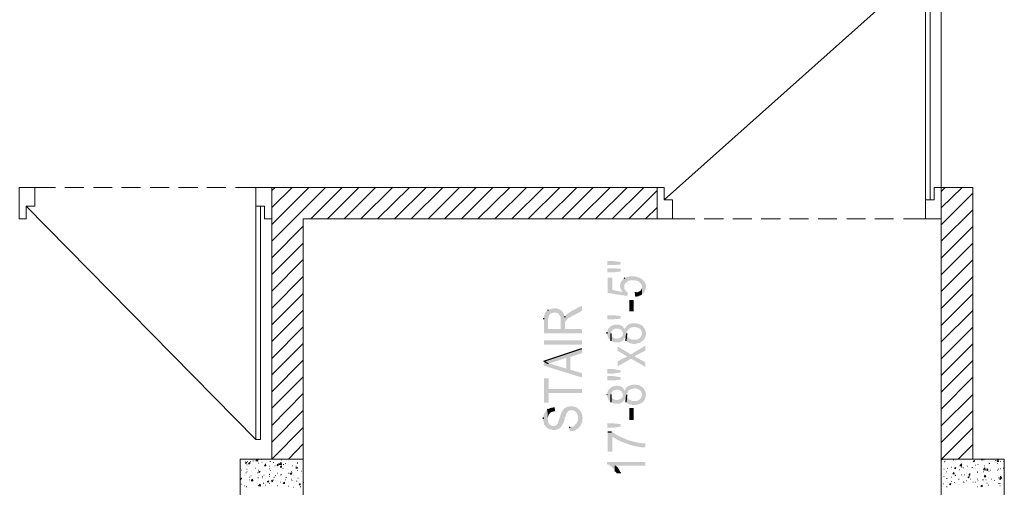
# Model space of a CAD drawing. Header units: millimetres. Extents: x 5 to 204, y 5 to 291.
# Tile 16 of 52: x 71 to 127, y 119 to 145. Entities that reach past the tile are written whole.
import ezdxf

# ---------------------------------------------------------------- set-up
doc = ezdxf.new("R2010")
doc.units = ezdxf.units.MM
doc.header["$MEASUREMENT"] = 0
doc.layers.get('0').update_dxf_attribs({"linetype": 'CONTINUOUS'})

msp = doc.modelspace()

# ---------------------------------------------------------------- hatches: boundary and pattern name
at = {"true_color": 0x000006}
for points in [[(104.077, 131.543), (104.077, 131.312), (104.424, 131.312), (104.838, 131.345), (104.838, 131.477), (104.424, 131.543)], [(104.077, 131.13), (104.077, 130.898), (104.424, 130.898), (104.838, 130.948), (104.838, 131.097), (104.424, 131.13)], [(104.093, 130.584), (104.093, 129.723), (105.218, 129.541), (105.235, 129.74), (105.218, 129.756), (105.152, 129.806), (105.119, 129.839), (105.102, 129.889), (105.069, 129.889), (105.053, 129.955), (105.036, 130.021), (105.036, 130.551), (104.987, 130.518), (104.97, 130.484), (104.953, 129.773), (104.358, 129.889), (104.358, 130.584)], [(104.805, 130.12), (104.805, 130.054), (104.821, 129.988), (104.838, 129.955), (104.854, 129.889), (104.904, 129.839), (104.953, 129.773), (104.97, 130.484), (104.887, 130.402), (104.854, 130.352), (104.821, 130.286), (104.821, 130.253), (104.805, 130.187)], [(105.036, 130.551), (105.036, 130.054), (105.036, 130.071), (105.053, 130.137), (105.053, 130.203), (105.102, 130.253), (105.119, 130.286), (105.185, 130.352), (105.218, 130.369), (105.284, 130.418), (105.334, 130.418), (105.384, 130.435), (105.384, 130.435), (105.414, 130.433), (105.441, 130.432), (105.467, 130.432), (105.491, 130.432), (105.513, 130.433), (105.533, 130.434), (105.553, 130.435), (105.571, 130.436), (105.589, 130.437), (105.606, 130.438), (105.622, 130.439), (105.638, 130.439), (105.654, 130.439), (105.67, 130.438), (105.687, 130.436), (105.704, 130.434), (105.721, 130.43), (105.74, 130.426), (105.759, 130.42), (105.78, 130.413), (105.802, 130.404), (105.826, 130.394), (105.852, 130.382), (105.88, 130.369), (105.88, 130.369), (105.913, 130.336), (105.913, 130.302), (105.979, 130.269), (106.029, 130.187), (106.046, 130.12), (106.046, 130.071), (106.062, 129.657), (106.112, 129.674), (106.112, 129.674), (106.173, 129.76), (106.219, 129.843), (106.252, 129.924), (106.272, 130.002), (106.279, 130.077), (106.276, 130.149), (106.261, 130.217), (106.237, 130.282), (106.204, 130.342), (106.163, 130.398), (106.114, 130.45), (106.058, 130.497), (105.996, 130.539), (105.929, 130.576), (105.857, 130.607), (105.782, 130.632), (105.704, 130.652), (105.623, 130.665), (105.541, 130.672), (105.458, 130.672), (105.376, 130.665), (105.294, 130.651), (105.213, 130.629), (105.135, 130.6), (105.135, 130.6), (105.069, 130.584)], [(105.648, 129.74), (105.665, 129.508), (105.748, 129.508), (105.88, 129.541), (105.913, 129.574), (105.979, 129.591), (106.029, 129.608), (106.062, 129.657), (106.046, 130.071), (106.046, 130.054), (106.046, 130.054), (106.047, 130.034), (106.046, 130.014), (106.044, 129.995), (106.041, 129.977), (106.036, 129.959), (106.03, 129.943), (106.022, 129.926), (106.013, 129.911), (106.003, 129.896), (105.992, 129.882), (105.98, 129.868), (105.967, 129.856), (105.953, 129.844), (105.938, 129.832), (105.923, 129.822), (105.907, 129.812), (105.89, 129.802), (105.873, 129.794), (105.856, 129.786), (105.838, 129.779), (105.82, 129.772), (105.801, 129.766), (105.783, 129.761), (105.764, 129.756), (105.764, 129.756), (105.715, 129.74)], [(100.668, 128.747), (100.685, 128.218), (100.685, 128.234), (100.718, 128.3), (100.718, 128.3), (100.715, 128.325), (100.714, 128.348), (100.716, 128.37), (100.719, 128.391), (100.725, 128.412), (100.732, 128.431), (100.741, 128.449), (100.752, 128.466), (100.764, 128.482), (100.778, 128.497), (100.793, 128.511), (100.809, 128.524), (100.826, 128.536), (100.844, 128.546), (100.862, 128.556), (100.882, 128.565), (100.902, 128.573), (100.922, 128.58), (100.943, 128.585), (100.964, 128.59), (100.985, 128.594), (101.007, 128.596), (101.028, 128.598), (101.049, 128.598), (101.049, 128.598), (101.131, 128.598), (101.197, 128.582), (101.247, 128.549), (101.264, 128.549), (101.346, 128.466), (101.363, 128.4), (101.396, 128.367), (101.413, 128.3), (101.413, 127.655), (101.429, 128.714), (101.396, 128.747), (101.396, 128.747), (101.375, 128.763), (101.353, 128.777), (101.33, 128.79), (101.306, 128.801), (101.281, 128.811), (101.256, 128.82), (101.23, 128.827), (101.204, 128.833), (101.177, 128.838), (101.149, 128.841), (101.122, 128.843), (101.094, 128.844), (101.066, 128.844), (101.038, 128.843), (101.01, 128.841), (100.982, 128.838), (100.954, 128.834), (100.926, 128.829), (100.898, 128.823), (100.871, 128.816), (100.844, 128.808), (100.818, 128.799), (100.792, 128.79), (100.767, 128.78), (100.767, 128.78), (100.718, 128.764)], [(101.644, 128.333), (101.661, 127.936), (101.661, 128.003), (101.677, 128.069), (101.677, 128.102), (101.727, 128.151), (101.777, 128.218), (101.826, 128.284), (101.925, 128.317), (101.975, 128.333), (102.025, 128.383), (102.091, 128.433), (102.174, 128.449), (102.62, 128.697), (102.62, 128.995), (102.025, 128.681), (102.025, 128.681), (102.012, 128.673), (101.999, 128.664), (101.986, 128.656), (101.973, 128.648), (101.959, 128.639), (101.945, 128.631), (101.932, 128.622), (101.918, 128.614), (101.903, 128.605), (101.889, 128.596), (101.875, 128.587), (101.861, 128.578), (101.847, 128.568), (101.834, 128.559), (101.82, 128.549), (101.807, 128.539), (101.793, 128.529), (101.78, 128.518), (101.768, 128.507), (101.756, 128.496), (101.744, 128.485), (101.732, 128.473), (101.721, 128.462), (101.71, 128.449), (101.71, 128.449), (101.661, 128.4)], [(105.334, 129.31), (105.334, 128.664), (105.582, 128.664), (105.582, 129.31)], [(100.453, 128.218), (100.453, 127.423), (102.62, 127.423), (102.62, 127.655), (101.661, 127.655), (101.661, 127.936), (101.661, 127.936), (101.661, 127.966), (101.661, 127.996), (101.661, 128.027), (101.661, 128.059), (101.661, 128.092), (101.66, 128.125), (101.659, 128.158), (101.658, 128.192), (101.656, 128.226), (101.653, 128.26), (101.649, 128.294), (101.644, 128.327), (101.638, 128.361), (101.632, 128.394), (101.624, 128.426), (101.614, 128.458), (101.603, 128.49), (101.591, 128.52), (101.577, 128.55), (101.561, 128.579), (101.544, 128.606), (101.524, 128.632), (101.502, 128.657), (101.479, 128.681), (101.479, 128.681), (101.446, 128.714), (101.429, 128.714), (101.413, 127.655), (100.685, 127.655), (100.685, 128.218), (100.668, 128.747), (100.618, 128.697), (100.618, 128.697), (100.603, 128.681), (100.588, 128.666), (100.575, 128.652), (100.564, 128.638), (100.553, 128.626), (100.544, 128.613), (100.535, 128.601), (100.528, 128.59), (100.521, 128.578), (100.515, 128.567), (100.509, 128.556), (100.505, 128.544), (100.5, 128.533), (100.496, 128.521), (100.492, 128.509), (100.488, 128.496), (100.485, 128.483), (100.481, 128.469), (100.477, 128.455), (100.473, 128.439), (100.469, 128.423), (100.464, 128.405), (100.459, 128.387), (100.453, 128.367), (100.453, 128.367), (100.453, 128.284)], [(104.838, 128.251), (104.441, 128.218), (104.077, 128.218), (104.077, 128.449), (104.441, 128.449), (104.838, 128.4)], [(104.06, 127.407), (104.06, 127.341), (104.06, 127.341), (104.068, 127.323), (104.075, 127.306), (104.081, 127.29), (104.086, 127.275), (104.091, 127.261), (104.095, 127.248), (104.099, 127.235), (104.103, 127.223), (104.107, 127.212), (104.11, 127.2), (104.114, 127.19), (104.118, 127.179), (104.122, 127.169), (104.127, 127.159), (104.132, 127.149), (104.138, 127.138), (104.145, 127.128), (104.153, 127.117), (104.162, 127.106), (104.172, 127.095), (104.183, 127.083), (104.196, 127.07), (104.21, 127.057), (104.225, 127.043), (104.225, 127.043), (104.225, 127.026), (104.292, 126.993), (104.292, 127.457), (104.292, 127.457), (104.294, 127.471), (104.297, 127.484), (104.302, 127.498), (104.306, 127.51), (104.312, 127.523), (104.318, 127.535), (104.325, 127.546), (104.333, 127.557), (104.341, 127.568), (104.349, 127.578), (104.359, 127.588), (104.368, 127.597), (104.378, 127.606), (104.389, 127.615), (104.399, 127.624), (104.411, 127.632), (104.422, 127.64), (104.434, 127.647), (104.445, 127.655), (104.457, 127.662), (104.47, 127.669), (104.482, 127.675), (104.494, 127.682), (104.507, 127.688), (104.507, 127.688), (104.705, 127.688), (104.771, 127.655), (104.854, 127.622), (104.904, 127.572), (104.92, 127.523), (104.953, 127.473), (104.97, 127.407), (104.987, 127.787), (104.953, 127.804), (104.953, 127.804), (104.915, 127.831), (104.875, 127.854), (104.833, 127.874), (104.79, 127.89), (104.745, 127.902), (104.7, 127.911), (104.654, 127.917), (104.608, 127.919), (104.563, 127.917), (104.517, 127.912), (104.472, 127.904), (104.428, 127.893), (104.385, 127.878), (104.344, 127.861), (104.305, 127.84), (104.267, 127.816), (104.232, 127.789), (104.2, 127.76), (104.17, 127.727), (104.144, 127.692), (104.121, 127.654), (104.102, 127.613), (104.087, 127.569), (104.077, 127.523), (104.077, 127.523), (104.06, 127.473)], [(104.292, 126.993), (104.374, 126.944), (104.374, 126.944), (104.394, 126.936), (104.411, 126.929), (104.427, 126.923), (104.441, 126.918), (104.454, 126.914), (104.465, 126.91), (104.475, 126.907), (104.485, 126.905), (104.493, 126.903), (104.501, 126.902), (104.509, 126.901), (104.517, 126.9), (104.525, 126.9), (104.533, 126.9), (104.542, 126.899), (104.551, 126.899), (104.561, 126.899), (104.572, 126.899), (104.585, 126.899), (104.598, 126.899), (104.614, 126.898), (104.631, 126.897), (104.651, 126.896), (104.672, 126.894), (104.672, 126.894), (104.738, 126.894), (104.805, 126.927), (104.887, 126.96), (104.904, 126.96), (104.97, 127.01), (104.987, 127.043), (105.036, 127.109), (105.053, 127.159), (105.069, 127.126), (105.102, 127.092), (105.119, 127.026), (105.152, 126.993), (105.185, 127.407), (105.185, 127.457), (105.202, 127.523), (105.218, 127.556), (105.268, 127.622), (105.301, 127.655), (105.334, 127.688), (105.384, 127.721), (105.433, 127.754), (105.5, 127.754), (105.566, 127.771), (105.632, 127.771), (105.632, 127.771), (105.654, 127.767), (105.677, 127.763), (105.698, 127.76), (105.72, 127.756), (105.741, 127.752), (105.761, 127.748), (105.781, 127.744), (105.801, 127.74), (105.82, 127.735), (105.839, 127.729), (105.857, 127.722), (105.874, 127.715), (105.891, 127.707), (105.907, 127.697), (105.922, 127.687), (105.937, 127.675), (105.951, 127.662), (105.965, 127.648), (105.977, 127.631), (105.989, 127.613), (106, 127.594), (106.011, 127.572), (106.02, 127.548), (106.029, 127.523), (106.029, 127.523), (106.046, 127.473), (106.046, 127.407), (106.062, 127.854), (106.029, 127.87), (106.029, 127.87), (105.994, 127.892), (105.957, 127.912), (105.918, 127.93), (105.876, 127.945), (105.833, 127.959), (105.789, 127.97), (105.743, 127.979), (105.697, 127.985), (105.65, 127.989), (105.603, 127.991), (105.556, 127.99), (105.51, 127.986), (105.464, 127.979), (105.42, 127.97), (105.377, 127.958), (105.335, 127.942), (105.296, 127.924), (105.259, 127.903), (105.224, 127.878), (105.193, 127.85), (105.165, 127.819), (105.14, 127.784), (105.119, 127.746), (105.102, 127.705), (105.102, 127.705), (105.053, 127.655), (105.053, 127.688), (105.003, 127.721), (104.987, 127.787), (104.97, 127.407), (104.953, 127.341), (104.953, 127.308), (104.904, 127.241), (104.838, 127.175), (104.805, 127.159), (104.672, 127.109), (104.606, 127.109), (104.606, 127.109), (104.591, 127.111), (104.576, 127.114), (104.561, 127.117), (104.546, 127.12), (104.531, 127.124), (104.515, 127.128), (104.5, 127.133), (104.485, 127.138), (104.47, 127.144), (104.455, 127.151), (104.44, 127.157), (104.426, 127.165), (104.412, 127.173), (104.399, 127.182), (104.386, 127.191), (104.374, 127.201), (104.363, 127.212), (104.352, 127.223), (104.343, 127.235), (104.334, 127.248), (104.326, 127.262), (104.319, 127.276), (104.313, 127.291), (104.308, 127.308), (104.308, 127.308), (104.292, 127.341), (104.292, 127.407)], [(105.152, 126.993), (105.235, 126.894), (105.268, 126.894), (105.268, 126.894), (105.286, 126.884), (105.302, 126.876), (105.317, 126.869), (105.331, 126.863), (105.344, 126.857), (105.356, 126.853), (105.367, 126.85), (105.377, 126.847), (105.387, 126.844), (105.396, 126.843), (105.404, 126.841), (105.413, 126.84), (105.421, 126.839), (105.429, 126.838), (105.437, 126.837), (105.446, 126.836), (105.454, 126.835), (105.463, 126.833), (105.473, 126.831), (105.483, 126.829), (105.494, 126.826), (105.506, 126.822), (105.519, 126.817), (105.533, 126.811), (105.533, 126.811), (105.665, 126.811), (105.665, 126.811), (105.683, 126.815), (105.699, 126.819), (105.714, 126.822), (105.727, 126.825), (105.74, 126.828), (105.751, 126.831), (105.762, 126.834), (105.772, 126.836), (105.781, 126.839), (105.79, 126.841), (105.799, 126.844), (105.808, 126.846), (105.817, 126.849), (105.826, 126.852), (105.835, 126.855), (105.845, 126.858), (105.856, 126.861), (105.867, 126.865), (105.88, 126.869), (105.894, 126.873), (105.909, 126.877), (105.925, 126.883), (105.943, 126.888), (105.963, 126.894), (105.963, 126.894), (106.046, 126.944), (106.128, 127.026), (106.128, 127.026), (106.138, 127.035), (106.148, 127.044), (106.156, 127.053), (106.164, 127.062), (106.172, 127.072), (106.179, 127.081), (106.186, 127.091), (106.192, 127.102), (106.198, 127.112), (106.203, 127.123), (106.208, 127.133), (106.213, 127.144), (106.218, 127.155), (106.222, 127.166), (106.226, 127.177), (106.23, 127.188), (106.234, 127.199), (106.238, 127.21), (106.241, 127.221), (106.245, 127.232), (106.249, 127.243), (106.253, 127.253), (106.257, 127.264), (106.261, 127.274), (106.261, 127.274), (106.277, 127.341), (106.277, 127.473), (106.261, 127.523), (106.244, 127.572), (106.244, 127.639), (106.194, 127.688), (106.178, 127.721), (106.128, 127.771), (106.095, 127.837), (106.062, 127.854), (106.046, 127.407), (106.046, 127.407), (106.042, 127.351), (106.03, 127.3), (106.013, 127.254), (105.989, 127.212), (105.959, 127.175), (105.925, 127.143), (105.887, 127.115), (105.845, 127.092), (105.799, 127.073), (105.752, 127.059), (105.703, 127.05), (105.653, 127.045), (105.602, 127.045), (105.551, 127.049), (105.501, 127.058), (105.452, 127.071), (105.406, 127.089), (105.361, 127.111), (105.32, 127.138), (105.283, 127.17), (105.251, 127.206), (105.223, 127.246), (105.201, 127.291), (105.185, 127.341), (105.185, 127.341), (105.185, 127.407)], [(100.453, 127.01), (100.453, 126.778), (102.62, 126.778), (102.62, 127.01)], [(100.453, 125.818), (100.685, 125.686), (100.685, 125.686), (100.707, 125.69), (100.728, 125.695), (100.749, 125.699), (100.769, 125.704), (100.789, 125.709), (100.808, 125.714), (100.826, 125.719), (100.844, 125.724), (100.862, 125.729), (100.88, 125.735), (100.897, 125.74), (100.914, 125.746), (100.931, 125.752), (100.948, 125.758), (100.965, 125.763), (100.982, 125.769), (101, 125.775), (101.017, 125.781), (101.035, 125.788), (101.053, 125.794), (101.072, 125.8), (101.091, 125.806), (101.111, 125.812), (101.131, 125.818), (101.131, 125.818), (101.727, 126.017), (101.727, 125.405), (101.959, 126.067), (102.62, 126.282), (102.62, 126.546)], [(104.672, 125.818), (104.672, 125.537), (105.433, 125.967), (105.748, 126.182), (106.244, 126.431), (106.244, 126.712), (105.417, 126.216), (105.218, 126.1), (105.202, 126.1), (105.152, 126.067), (105.102, 126.034), (105.036, 126.017)], [(104.672, 126.662), (104.672, 126.414), (105.036, 126.199), (105.053, 126.182), (105.102, 126.166), (105.152, 126.133), (105.218, 126.1), (105.417, 126.216)], [(100.453, 125.818), (100.453, 125.57), (102.62, 124.892), (102.62, 125.14), (101.959, 125.339), (101.959, 126.067), (101.727, 125.405), (101.098, 125.587), (101.098, 125.587), (101.078, 125.595), (101.06, 125.602), (101.043, 125.609), (101.026, 125.615), (101.011, 125.62), (100.997, 125.625), (100.984, 125.63), (100.971, 125.634), (100.959, 125.638), (100.947, 125.641), (100.936, 125.644), (100.924, 125.647), (100.913, 125.649), (100.902, 125.651), (100.89, 125.653), (100.878, 125.655), (100.865, 125.657), (100.852, 125.659), (100.837, 125.661), (100.822, 125.662), (100.806, 125.664), (100.789, 125.666), (100.771, 125.668), (100.751, 125.669), (100.751, 125.669), (100.685, 125.686)], [(105.433, 125.967), (106.244, 125.504), (106.244, 125.752), (105.632, 126.1)], [(100.453, 124.842), (100.453, 123.452), (100.718, 123.452), (100.718, 124.015), (102.62, 124.015), (102.62, 124.247), (100.718, 124.247), (100.718, 124.842)], [(104.077, 125.372), (104.077, 125.123), (104.424, 125.123), (104.838, 125.19), (104.838, 125.305), (104.424, 125.372)], [(104.077, 124.975), (104.077, 124.726), (104.424, 124.726), (104.838, 124.776), (104.838, 124.908), (104.424, 124.975)], [(104.06, 123.916), (104.06, 123.849), (104.06, 123.849), (104.064, 123.835), (104.068, 123.82), (104.073, 123.806), (104.077, 123.792), (104.081, 123.777), (104.086, 123.763), (104.091, 123.749), (104.096, 123.735), (104.101, 123.721), (104.106, 123.707), (104.112, 123.693), (104.118, 123.68), (104.124, 123.666), (104.131, 123.653), (104.138, 123.64), (104.146, 123.628), (104.154, 123.615), (104.162, 123.603), (104.171, 123.591), (104.181, 123.579), (104.191, 123.568), (104.202, 123.556), (104.213, 123.546), (104.225, 123.535), (104.225, 123.535), (104.292, 123.485), (104.292, 123.916), (104.292, 123.916), (104.294, 123.957), (104.303, 123.996), (104.316, 124.031), (104.334, 124.063), (104.356, 124.092), (104.381, 124.117), (104.41, 124.139), (104.441, 124.157), (104.475, 124.172), (104.51, 124.184), (104.547, 124.192), (104.585, 124.197), (104.624, 124.198), (104.662, 124.196), (104.7, 124.191), (104.738, 124.182), (104.774, 124.169), (104.808, 124.153), (104.84, 124.133), (104.87, 124.11), (104.897, 124.083), (104.92, 124.053), (104.939, 124.019), (104.953, 123.982), (104.953, 123.982), (104.97, 123.916), (104.987, 124.28), (104.987, 124.28), (104.954, 124.313), (104.918, 124.341), (104.879, 124.365), (104.838, 124.385), (104.794, 124.401), (104.749, 124.413), (104.702, 124.42), (104.655, 124.424), (104.607, 124.424), (104.559, 124.42), (104.511, 124.413), (104.463, 124.402), (104.417, 124.387), (104.372, 124.369), (104.328, 124.347), (104.287, 124.323), (104.248, 124.294), (104.212, 124.263), (104.179, 124.229), (104.15, 124.192), (104.124, 124.152), (104.104, 124.109), (104.087, 124.063), (104.077, 124.015), (104.077, 124.015), (104.06, 123.949)], [(104.292, 123.485), (104.374, 123.452), (104.374, 123.452), (104.394, 123.444), (104.411, 123.437), (104.427, 123.431), (104.441, 123.426), (104.454, 123.421), (104.465, 123.417), (104.475, 123.413), (104.485, 123.41), (104.493, 123.407), (104.501, 123.405), (104.509, 123.404), (104.517, 123.403), (104.525, 123.402), (104.533, 123.401), (104.542, 123.401), (104.551, 123.401), (104.561, 123.401), (104.572, 123.401), (104.585, 123.401), (104.598, 123.402), (104.614, 123.402), (104.631, 123.402), (104.651, 123.403), (104.672, 123.403), (104.672, 123.403), (104.738, 123.403), (104.805, 123.419), (104.838, 123.419), (104.887, 123.469), (104.904, 123.469), (104.97, 123.518), (104.987, 123.552), (105.036, 123.601), (105.053, 123.667), (105.069, 123.634), (105.102, 123.568), (105.119, 123.535), (105.152, 123.485), (105.185, 123.899), (105.185, 123.949), (105.185, 123.949), (105.193, 123.975), (105.201, 123.998), (105.209, 124.021), (105.218, 124.041), (105.226, 124.06), (105.234, 124.077), (105.243, 124.092), (105.252, 124.107), (105.261, 124.12), (105.271, 124.132), (105.282, 124.143), (105.293, 124.153), (105.304, 124.163), (105.317, 124.172), (105.33, 124.18), (105.344, 124.188), (105.36, 124.195), (105.376, 124.202), (105.393, 124.209), (105.412, 124.216), (105.432, 124.224), (105.453, 124.231), (105.475, 124.238), (105.5, 124.247), (105.5, 124.247), (105.566, 124.28), (105.632, 124.28), (105.632, 124.28), (105.651, 124.277), (105.67, 124.274), (105.69, 124.271), (105.711, 124.267), (105.731, 124.262), (105.752, 124.257), (105.773, 124.251), (105.794, 124.244), (105.814, 124.237), (105.835, 124.228), (105.854, 124.219), (105.874, 124.209), (105.893, 124.199), (105.911, 124.187), (105.928, 124.174), (105.944, 124.161), (105.96, 124.146), (105.974, 124.131), (105.987, 124.114), (105.998, 124.097), (106.009, 124.078), (106.017, 124.058), (106.024, 124.037), (106.029, 124.015), (106.029, 124.015), (106.046, 123.982), (106.046, 123.916), (106.062, 124.362), (106.029, 124.379), (105.963, 124.395), (105.913, 124.445), (105.864, 124.462), (105.814, 124.462), (105.748, 124.478), (105.483, 124.478), (105.483, 124.478), (105.465, 124.472), (105.446, 124.466), (105.429, 124.46), (105.411, 124.454), (105.394, 124.448), (105.377, 124.442), (105.361, 124.436), (105.344, 124.43), (105.329, 124.424), (105.313, 124.418), (105.297, 124.411), (105.282, 124.404), (105.267, 124.396), (105.253, 124.388), (105.238, 124.38), (105.224, 124.372), (105.21, 124.362), (105.197, 124.353), (105.183, 124.342), (105.17, 124.331), (105.157, 124.319), (105.144, 124.307), (105.131, 124.294), (105.119, 124.28), (105.119, 124.28), (105.102, 124.213), (105.053, 124.147), (105.053, 124.197), (105.003, 124.23), (104.987, 124.28), (104.97, 123.916), (104.953, 123.849), (104.953, 123.783), (104.838, 123.684), (104.805, 123.667), (104.672, 123.618), (104.606, 123.618), (104.606, 123.618), (104.591, 123.616), (104.577, 123.616), (104.562, 123.616), (104.547, 123.617), (104.532, 123.62), (104.518, 123.623), (104.503, 123.627), (104.488, 123.631), (104.474, 123.637), (104.46, 123.643), (104.446, 123.65), (104.432, 123.657), (104.419, 123.665), (104.406, 123.674), (104.394, 123.683), (104.382, 123.693), (104.37, 123.703), (104.359, 123.713), (104.349, 123.724), (104.339, 123.735), (104.33, 123.747), (104.322, 123.759), (104.315, 123.771), (104.308, 123.783), (104.308, 123.783), (104.292, 123.849), (104.292, 123.916)], [(105.152, 123.485), (105.235, 123.403), (105.268, 123.403), (105.268, 123.403), (105.286, 123.393), (105.302, 123.385), (105.317, 123.377), (105.331, 123.371), (105.344, 123.366), (105.356, 123.362), (105.367, 123.358), (105.377, 123.355), (105.387, 123.353), (105.396, 123.351), (105.404, 123.35), (105.413, 123.349), (105.421, 123.348), (105.429, 123.347), (105.437, 123.346), (105.446, 123.345), (105.454, 123.344), (105.463, 123.342), (105.473, 123.34), (105.483, 123.338), (105.494, 123.334), (105.506, 123.33), (105.519, 123.326), (105.533, 123.32), (105.533, 123.32), (105.731, 123.32), (105.797, 123.336), (105.83, 123.37), (105.897, 123.37), (105.963, 123.403), (106.046, 123.452), (106.095, 123.485), (106.095, 123.485), (106.121, 123.513), (106.145, 123.542), (106.167, 123.572), (106.187, 123.603), (106.205, 123.635), (106.221, 123.668), (106.235, 123.701), (106.247, 123.735), (106.257, 123.77), (106.264, 123.805), (106.27, 123.841), (106.273, 123.876), (106.274, 123.912), (106.273, 123.948), (106.269, 123.983), (106.263, 124.019), (106.255, 124.054), (106.244, 124.088), (106.231, 124.122), (106.215, 124.155), (106.197, 124.188), (106.177, 124.219), (106.154, 124.25), (106.128, 124.28), (106.128, 124.28), (106.095, 124.313), (106.062, 124.362), (106.046, 123.916), (106.046, 123.916), (106.043, 123.858), (106.034, 123.806), (106.017, 123.758), (105.993, 123.715), (105.964, 123.678), (105.93, 123.645), (105.891, 123.617), (105.848, 123.593), (105.802, 123.575), (105.754, 123.561), (105.704, 123.552), (105.653, 123.547), (105.601, 123.548), (105.549, 123.553), (105.498, 123.562), (105.449, 123.576), (105.401, 123.595), (105.357, 123.618), (105.316, 123.645), (105.279, 123.677), (105.247, 123.714), (105.22, 123.755), (105.199, 123.8), (105.185, 123.849), (105.185, 123.849), (105.185, 123.899)], [(100.42, 122.542), (100.42, 122.426), (100.436, 122.36), (100.453, 122.311), (100.453, 122.261), (100.469, 122.195), (100.519, 122.162), (100.536, 122.112), (100.668, 121.98), (100.734, 121.963), (100.767, 121.947), (100.833, 121.93), (100.883, 121.93), (100.949, 121.897), (100.949, 121.897), (100.974, 121.895), (101, 121.895), (101.026, 121.896), (101.053, 121.898), (101.08, 121.902), (101.107, 121.906), (101.134, 121.912), (101.161, 121.918), (101.187, 121.926), (101.214, 121.935), (101.24, 121.946), (101.266, 121.957), (101.291, 121.969), (101.315, 121.983), (101.339, 121.998), (101.361, 122.013), (101.383, 122.03), (101.403, 122.048), (101.422, 122.067), (101.44, 122.087), (101.456, 122.108), (101.471, 122.131), (101.484, 122.154), (101.495, 122.178), (101.495, 122.178), (101.512, 122.228), (101.561, 122.277), (101.578, 122.344), (101.595, 122.41), (101.628, 122.476), (101.628, 122.509), (101.644, 122.608), (101.677, 122.658), (101.71, 122.724), (101.71, 122.774), (101.743, 122.857), (101.777, 122.89), (101.859, 122.989), (101.925, 123.006), (101.959, 123.022), (102.108, 123.022), (102.157, 123.006), (102.207, 122.989), (102.323, 122.873), (102.356, 122.807), (102.356, 122.774), (102.389, 122.708), (102.405, 122.642), (102.405, 122.575), (102.422, 122.013), (102.472, 122.029), (102.488, 122.079), (102.488, 122.079), (102.536, 122.148), (102.575, 122.22), (102.607, 122.293), (102.631, 122.367), (102.647, 122.441), (102.656, 122.516), (102.658, 122.589), (102.654, 122.662), (102.642, 122.732), (102.624, 122.801), (102.599, 122.867), (102.569, 122.929), (102.532, 122.987), (102.49, 123.042), (102.442, 123.091), (102.389, 123.134), (102.33, 123.172), (102.267, 123.203), (102.199, 123.227), (102.126, 123.243), (102.049, 123.251), (101.968, 123.25), (101.882, 123.24), (101.793, 123.221), (101.793, 123.221), (101.727, 123.188), (101.677, 123.171), (101.661, 123.154), (101.661, 123.154), (101.629, 123.128), (101.601, 123.101), (101.575, 123.075), (101.551, 123.049), (101.53, 123.023), (101.511, 122.997), (101.494, 122.971), (101.478, 122.945), (101.464, 122.919), (101.451, 122.892), (101.44, 122.865), (101.429, 122.838), (101.419, 122.81), (101.41, 122.782), (101.4, 122.754), (101.391, 122.724), (101.382, 122.694), (101.372, 122.663), (101.362, 122.632), (101.351, 122.599), (101.34, 122.566), (101.327, 122.532), (101.312, 122.496), (101.297, 122.46), (101.297, 122.46), (101.28, 122.393), (101.264, 122.327), (101.247, 122.277), (101.247, 122.277), (101.239, 122.264), (101.232, 122.251), (101.226, 122.241), (101.22, 122.231), (101.214, 122.222), (101.209, 122.215), (101.204, 122.208), (101.199, 122.202), (101.194, 122.197), (101.189, 122.192), (101.184, 122.188), (101.179, 122.184), (101.173, 122.181), (101.166, 122.178), (101.159, 122.174), (101.151, 122.171), (101.143, 122.167), (101.133, 122.163), (101.122, 122.159), (101.11, 122.155), (101.097, 122.149), (101.082, 122.143), (101.066, 122.136), (101.049, 122.129), (101.049, 122.129), (100.9, 122.129), (100.867, 122.162), (100.8, 122.195), (100.751, 122.244), (100.718, 122.311), (100.685, 122.344), (100.685, 122.41), (100.668, 122.476), (100.668, 122.542), (100.651, 123.072), (100.569, 122.989), (100.519, 122.923), (100.503, 122.873), (100.469, 122.84), (100.436, 122.708), (100.436, 122.658), (100.42, 122.608)], [(100.651, 123.072), (100.668, 122.542), (100.668, 122.575), (100.668, 122.575), (100.674, 122.605), (100.68, 122.634), (100.687, 122.66), (100.694, 122.685), (100.701, 122.708), (100.708, 122.73), (100.716, 122.751), (100.724, 122.77), (100.733, 122.787), (100.743, 122.804), (100.754, 122.819), (100.765, 122.834), (100.778, 122.847), (100.791, 122.86), (100.805, 122.872), (100.821, 122.883), (100.838, 122.893), (100.856, 122.903), (100.876, 122.913), (100.897, 122.922), (100.92, 122.931), (100.945, 122.939), (100.971, 122.948), (100.999, 122.956), (100.999, 122.956), (101.098, 122.956), (101.065, 123.188), (100.999, 123.188), (100.999, 123.188), (100.986, 123.185), (100.974, 123.183), (100.962, 123.181), (100.949, 123.179), (100.937, 123.177), (100.925, 123.175), (100.912, 123.172), (100.9, 123.17), (100.888, 123.167), (100.876, 123.164), (100.864, 123.162), (100.852, 123.159), (100.84, 123.155), (100.828, 123.152), (100.817, 123.148), (100.805, 123.145), (100.794, 123.141), (100.782, 123.136), (100.771, 123.132), (100.76, 123.127), (100.749, 123.122), (100.739, 123.117), (100.728, 123.111), (100.718, 123.105), (100.718, 123.105), (100.685, 123.088)], [(105.334, 123.154), (105.334, 122.476), (105.582, 122.476), (105.582, 123.154)], [(101.892, 122.046), (101.925, 121.831), (101.975, 121.831), (101.975, 121.831), (102.007, 121.835), (102.036, 121.838), (102.062, 121.842), (102.086, 121.845), (102.108, 121.849), (102.129, 121.852), (102.147, 121.856), (102.164, 121.86), (102.18, 121.864), (102.195, 121.868), (102.21, 121.873), (102.223, 121.878), (102.237, 121.884), (102.25, 121.891), (102.263, 121.898), (102.277, 121.907), (102.291, 121.916), (102.306, 121.926), (102.321, 121.937), (102.338, 121.95), (102.357, 121.964), (102.376, 121.979), (102.398, 121.995), (102.422, 122.013), (102.422, 122.013), (102.405, 122.575), (102.405, 122.542), (102.389, 122.476), (102.389, 122.426), (102.356, 122.36), (102.339, 122.327), (102.339, 122.311), (102.157, 122.112), (102.025, 122.079), (101.959, 122.079)], [(104.838, 122.095), (104.441, 122.029), (104.077, 122.029), (104.077, 122.277), (104.441, 122.277), (104.838, 122.228)], [(104.093, 121.798), (104.093, 120.656), (104.358, 120.656), (104.358, 121.516), (104.374, 121.5), (104.424, 121.483), (104.474, 121.434), (104.474, 121.434), (104.488, 121.429), (104.501, 121.425), (104.514, 121.42), (104.525, 121.415), (104.537, 121.409), (104.548, 121.404), (104.558, 121.398), (104.568, 121.392), (104.578, 121.386), (104.587, 121.38), (104.597, 121.374), (104.606, 121.367), (104.615, 121.361), (104.625, 121.355), (104.634, 121.349), (104.644, 121.343), (104.654, 121.337), (104.664, 121.331), (104.675, 121.326), (104.687, 121.32), (104.698, 121.315), (104.711, 121.31), (104.724, 121.306), (104.738, 121.301), (104.738, 121.301), (104.805, 121.268), (104.854, 121.252), (104.904, 121.219), (104.92, 121.219), (104.97, 121.202), (105.036, 121.185), (105.069, 121.136), (105.135, 121.136), (105.202, 121.119), (105.235, 121.103), (105.235, 121.103), (105.272, 121.089), (105.309, 121.075), (105.346, 121.062), (105.384, 121.05), (105.421, 121.038), (105.458, 121.027), (105.495, 121.017), (105.533, 121.007), (105.57, 120.998), (105.607, 120.989), (105.644, 120.98), (105.682, 120.972), (105.719, 120.965), (105.756, 120.958), (105.793, 120.951), (105.83, 120.945), (105.868, 120.939), (105.905, 120.933), (105.942, 120.927), (105.979, 120.922), (106.017, 120.917), (106.054, 120.913), (106.091, 120.908), (106.128, 120.904), (106.128, 120.904), (106.244, 120.904), (106.244, 121.136), (106.178, 121.136), (106.178, 121.136), (106.103, 121.141), (106.026, 121.149), (105.948, 121.159), (105.87, 121.171), (105.79, 121.185), (105.71, 121.202), (105.629, 121.22), (105.548, 121.241), (105.467, 121.263), (105.386, 121.287), (105.305, 121.313), (105.224, 121.341), (105.145, 121.37), (105.066, 121.401), (104.988, 121.433), (104.911, 121.467), (104.835, 121.502), (104.761, 121.538), (104.688, 121.576), (104.618, 121.615), (104.549, 121.655), (104.483, 121.696), (104.419, 121.738), (104.358, 121.781), (104.358, 121.781), (104.308, 121.798)], [(104.06, 120.077), (104.06, 119.961), (104.093, 119.928), (104.159, 119.911), (104.242, 119.829), (104.308, 119.812), (104.358, 119.746), (104.391, 119.713), (104.441, 119.68), (104.457, 119.63), (104.507, 119.597), (104.54, 119.531), (104.54, 119.862), (106.244, 119.862), (106.244, 120.077)], [(104.54, 119.531), (104.573, 119.481), (104.606, 119.432), (104.854, 119.432), (104.854, 119.465), (104.854, 119.465), (104.842, 119.479), (104.831, 119.494), (104.82, 119.509), (104.809, 119.525), (104.799, 119.541), (104.79, 119.556), (104.78, 119.572), (104.771, 119.588), (104.762, 119.605), (104.753, 119.621), (104.743, 119.637), (104.734, 119.653), (104.725, 119.669), (104.715, 119.685), (104.705, 119.7), (104.695, 119.716), (104.684, 119.731), (104.673, 119.746), (104.661, 119.761), (104.648, 119.775), (104.635, 119.789), (104.621, 119.803), (104.605, 119.816), (104.589, 119.829), (104.589, 119.829), (104.54, 119.862)]]:
    msp.add_hatch(color=0, dxfattribs=at).paths.add_polyline_path(points)

# ---------------------------------------------------------------- linework, layer by layer
at = {"color": 0, "linetype": 'Continuous', "lineweight": -2, "true_color": 0x000007}
for p, q in [((105.036, 130.551), (105.069, 130.584)), ((105.648, 129.74), (105.715, 129.74)), ((100.453, 128.218), (100.453, 128.284)), ((100.668, 128.747), (100.718, 128.764)), ((101.644, 128.333), (101.661, 128.4)), ((104.06, 127.407), (104.06, 127.473)), ((104.292, 126.993), (104.292, 127.407)), ((105.152, 126.993), (105.185, 127.407)), ((100.453, 125.818), (102.62, 126.546)), ((100.453, 125.818), (100.685, 125.686)), ((104.06, 123.916), (104.06, 123.949)), ((104.292, 123.485), (104.292, 123.916)), ((105.152, 123.485), (105.185, 123.899)), ((100.42, 122.542), (100.42, 122.608)), ((100.651, 123.072), (100.685, 123.088)), ((101.892, 122.046), (101.959, 122.079)), ((104.093, 121.798), (104.308, 121.798)), ((104.54, 119.531), (104.54, 119.862))]:
    msp.add_line(p, q, dxfattribs=at)
at = {"color": 0, "linetype": 'Continuous', "lineweight": 9, "true_color": 0x767676}
msp.add_lwpolyline([(123.138, 174.746), (123.138, 135.746), (123.138, 135.746)], dxfattribs=at)
at = {"color": 0, "linetype": 'Continuous', "lineweight": 18, "true_color": 0xbababa}
for points in [[(107.799, 133.959), (107.799, 135.035), (107.32, 135.035), (107.32, 135.746), (106.922, 135.746), (106.922, 133.959), (107.799, 133.959), (107.799, 135.035), (107.32, 135.035), (122.244, 148.355)], [(71.381, 135.746), (71.381, 134.671), (70.885, 134.671), (70.885, 133.959), (70.487, 133.959), (70.487, 135.746), (71.381, 135.746), (71.381, 134.671), (70.885, 134.671), (84.006, 121.351)]]:
    msp.add_lwpolyline(points, dxfattribs=at)
for points in [[(123.138, 133.959), (123.138, 135.746), (122.741, 135.746), (122.741, 135.035), (122.509, 135.035), (122.509, 148.355), (122.244, 148.355), (122.244, 135.035), (122.509, 135.035), (122.244, 135.035), (122.244, 133.959)], [(84.916, 135.746), (84.916, 133.959), (84.502, 133.959), (84.502, 134.671), (84.271, 134.671), (84.271, 121.351), (84.006, 121.351), (84.006, 134.671), (84.271, 134.671), (84.006, 134.671), (84.006, 135.746)]]:
    msp.add_lwpolyline(points, close=True, dxfattribs=at)
at = {"color": 0, "linetype": 'Continuous', "lineweight": 18, "true_color": 0x767676}
for points in [[(72.556, 135.746), (71.381, 135.746), (71.381, 135.746)], [(74.177, 135.746), (73.085, 135.746), (73.085, 135.746)], [(75.799, 135.746), (74.723, 135.746), (74.723, 135.746)], [(77.42, 135.746), (76.328, 135.746), (76.328, 135.746)], [(79.042, 135.746), (77.966, 135.746), (77.966, 135.746)], [(80.68, 135.746), (79.588, 135.746), (79.588, 135.746)], [(82.285, 135.746), (81.209, 135.746), (81.209, 135.746)], [(84.006, 135.746), (82.831, 135.746), (82.831, 135.746)], [(109.074, 133.959), (107.799, 133.959), (107.799, 133.959)], [(110.712, 133.959), (109.603, 133.959), (109.603, 133.959)], [(112.317, 133.959), (111.241, 133.959), (111.241, 133.959)], [(113.955, 133.959), (112.863, 133.959), (112.863, 133.959)], [(115.56, 133.959), (114.484, 133.959), (114.484, 133.959)], [(117.181, 133.959), (116.106, 133.959), (116.106, 133.959)], [(118.819, 133.959), (117.744, 133.959), (117.744, 133.959)], [(120.424, 133.959), (119.349, 133.959), (119.349, 133.959)], [(122.244, 133.959), (120.987, 133.959), (120.987, 133.959)]]:
    msp.add_lwpolyline(points, dxfattribs=at)
at = {"color": 0, "linetype": 'Continuous', "lineweight": 5, "true_color": 0x000005}
for points in [[(84.916, 135.564), (85.098, 135.746), (85.098, 135.746)], [(84.916, 134.588), (86.074, 135.746), (86.074, 135.746)], [(84.916, 133.628), (87.034, 135.746), (87.034, 135.746)], [(84.916, 132.685), (87.977, 135.746), (87.977, 135.746)], [(87.133, 133.959), (88.937, 135.746), (88.937, 135.746)], [(88.093, 133.959), (89.88, 135.746), (89.88, 135.746)], [(89.036, 133.959), (90.839, 135.746), (90.839, 135.746)], [(89.996, 133.959), (91.799, 135.746), (91.799, 135.746)], [(90.939, 133.959), (92.775, 135.746), (92.775, 135.746)], [(91.915, 133.959), (93.719, 135.746), (93.719, 135.746)], [(92.875, 133.959), (94.678, 135.746), (94.678, 135.746)], [(93.834, 133.959), (95.621, 135.746), (95.621, 135.746)], [(94.777, 133.959), (96.581, 135.746), (96.581, 135.746)], [(95.737, 133.959), (97.541, 135.746), (97.541, 135.746)], [(96.68, 133.959), (98.5, 135.746), (98.5, 135.746)], [(97.657, 133.959), (99.46, 135.746), (99.46, 135.746)], [(98.616, 133.959), (100.42, 135.746), (100.42, 135.746)], [(99.559, 133.959), (101.363, 135.746), (101.363, 135.746)], [(100.519, 133.959), (102.323, 135.746), (102.323, 135.746)], [(101.479, 133.959), (103.266, 135.746), (103.266, 135.746)], [(102.422, 133.959), (104.242, 135.746), (104.242, 135.746)], [(103.398, 133.959), (105.202, 135.746), (105.202, 135.746)], [(104.358, 133.959), (106.161, 135.746), (106.161, 135.746)], [(105.301, 133.959), (106.922, 135.564), (106.922, 135.564)], [(123.138, 135.515), (123.37, 135.746), (123.37, 135.746)], [(123.138, 134.571), (124.329, 135.746), (124.329, 135.746)], [(123.138, 133.612), (124.941, 135.415), (124.941, 135.415)], [(106.261, 133.959), (106.922, 134.605), (106.922, 134.605)], [(123.138, 132.669), (124.941, 134.456), (124.941, 134.456)], [(84.916, 131.725), (86.703, 133.529), (86.703, 133.529)], [(123.138, 131.709), (124.941, 133.512), (124.941, 133.512)], [(84.916, 130.782), (86.703, 132.569), (86.703, 132.569)], [(123.138, 130.749), (124.941, 132.553), (124.941, 132.553)], [(84.916, 129.823), (86.703, 131.626), (86.703, 131.626)], [(123.138, 129.806), (124.941, 131.61), (124.941, 131.61)], [(84.916, 128.846), (86.703, 130.666), (86.703, 130.666)], [(123.138, 128.83), (124.941, 130.633), (124.941, 130.633)], [(84.916, 127.903), (86.703, 129.69), (86.703, 129.69)], [(123.138, 127.87), (124.941, 129.674), (124.941, 129.674)], [(84.916, 126.944), (86.703, 128.747), (86.703, 128.747)], [(123.138, 126.927), (124.941, 128.714), (124.941, 128.714)], [(84.916, 125.984), (86.703, 127.787), (86.703, 127.787)], [(123.138, 125.967), (124.941, 127.771), (124.941, 127.771)], [(84.916, 125.041), (86.703, 126.844), (86.703, 126.844)], [(123.138, 125.008), (124.941, 126.811), (124.941, 126.811)], [(84.916, 124.081), (86.703, 125.885), (86.703, 125.885)], [(123.138, 124.065), (124.941, 125.868), (124.941, 125.868)], [(84.916, 123.138), (86.703, 124.925), (86.703, 124.925)], [(123.138, 123.088), (124.941, 124.908), (124.941, 124.908)], [(84.916, 122.162), (86.703, 123.982), (86.703, 123.982)], [(123.138, 122.129), (124.941, 123.932), (124.941, 123.932)], [(84.916, 121.202), (86.703, 123.006), (86.703, 123.006)], [(123.138, 121.185), (124.941, 122.989), (124.941, 122.989)], [(84.916, 120.242), (86.703, 122.046), (86.703, 122.046)], [(123.154, 120.242), (124.941, 122.029), (124.941, 122.029)], [(85.859, 120.242), (86.703, 121.103), (86.703, 121.103)], [(124.114, 120.242), (124.941, 121.07), (124.941, 121.07)]]:
    msp.add_lwpolyline(points, dxfattribs=at)
at = {"color": 0, "linetype": 'Continuous', "lineweight": 18, "true_color": 0x000007}
for points in [[(84.916, 120.242), (84.916, 135.746), (84.916, 135.746)], [(106.922, 133.959), (106.922, 135.746), (84.916, 135.746)], [(123.138, 120.242), (123.138, 135.746), (123.138, 135.746)], [(124.941, 135.746), (123.138, 135.746), (123.138, 135.746)], [(124.941, 120.242), (124.941, 135.746), (124.941, 135.746)], [(86.703, 120.242), (86.703, 133.959), (86.703, 133.959)], [(106.922, 133.959), (86.703, 133.959), (86.703, 133.959)]]:
    msp.add_lwpolyline(points, dxfattribs=at)
at = {"color": 0, "linetype": 'Continuous', "lineweight": 18, "true_color": 0x000001}
for points in [[(83.112, 114.832), (86.703, 114.832), (86.703, 120.242), (83.112, 120.242)], [(126.745, 114.832), (123.138, 114.832), (123.138, 120.242), (126.745, 120.242)]]:
    msp.add_lwpolyline(points, close=True, dxfattribs=at)
at = {"color": 0, "linetype": 'Continuous', "lineweight": 9, "true_color": 0x000003}
for points in [[(83.394, 120.011), (83.476, 120.06), (83.476, 120.06)], [(83.394, 120.011), (83.443, 119.978), (83.443, 119.978)], [(83.41, 120.077), (83.427, 120.077), (83.427, 120.077)], [(83.443, 119.978), (83.476, 120.06), (83.476, 120.06)], [(83.493, 119.911), (83.509, 119.911), (83.509, 119.911)], [(83.509, 120.11), (83.526, 120.11), (83.526, 120.11)], [(83.576, 119.961), (83.642, 120.044), (83.642, 120.044)], [(83.576, 119.961), (83.658, 119.961), (83.658, 119.961)], [(83.658, 119.961), (83.642, 120.044), (83.642, 120.044)], [(83.675, 120.077), (83.708, 120.077), (83.708, 120.077)], [(83.824, 120.143), (83.857, 120.143), (83.857, 120.143)], [(84.006, 120.143), (84.089, 120.242), (84.089, 120.242)], [(84.006, 120.143), (84.105, 120.126), (84.105, 120.126)], [(84.105, 120.126), (84.089, 120.242), (84.089, 120.242)], [(84.122, 120.209), (84.155, 120.209), (84.155, 120.209)], [(84.155, 120.011), (84.171, 120.011), (84.171, 120.011)], [(84.32, 120.209), (84.337, 120.209), (84.337, 120.209)], [(84.337, 120.06), (84.353, 120.06), (84.353, 120.06)], [(84.486, 119.862), (84.552, 119.961), (84.552, 119.961)], [(84.486, 119.862), (84.568, 119.862), (84.568, 119.862)], [(84.568, 119.862), (84.552, 119.961), (84.552, 119.961)], [(84.783, 119.829), (84.8, 119.829), (84.8, 119.829)], [(84.8, 120.11), (84.833, 120.11), (84.833, 120.11)], [(85.015, 120.044), (85.032, 120.044), (85.032, 120.044)], [(85.081, 119.862), (85.098, 119.862), (85.098, 119.862)], [(85.214, 119.911), (85.296, 119.961), (85.296, 119.961)], [(85.214, 119.911), (85.263, 119.862), (85.263, 119.862)], [(85.263, 119.862), (85.296, 119.961), (85.296, 119.961)], [(85.33, 119.928), (85.445, 120.044), (85.445, 120.044)], [(85.33, 119.928), (85.462, 119.928), (85.462, 119.928)], [(85.396, 119.812), (85.462, 119.862), (85.462, 119.862)], [(85.396, 119.812), (85.462, 119.779), (85.462, 119.779)], [(85.445, 120.193), (85.462, 120.193), (85.462, 120.193)], [(85.462, 119.928), (85.445, 120.044), (85.445, 120.044)], [(85.462, 119.779), (85.462, 119.862), (85.462, 119.862)], [(85.561, 119.928), (85.594, 119.928), (85.594, 119.928)], [(85.694, 119.994), (85.71, 119.994), (85.71, 119.994)], [(86.074, 119.862), (86.091, 119.862), (86.091, 119.862)], [(86.289, 119.829), (86.306, 119.829), (86.306, 119.829)], [(86.289, 119.713), (86.355, 119.779), (86.355, 119.779)], [(86.372, 119.713), (86.355, 119.779), (86.355, 119.779)], [(86.372, 120.044), (86.388, 120.044), (86.388, 120.044)], [(86.372, 119.978), (86.388, 119.978), (86.388, 119.978)], [(86.686, 120.077), (86.703, 120.077), (86.703, 120.077)], [(123.154, 120.226), (123.188, 120.242), (123.188, 120.242)], [(123.154, 120.226), (123.204, 120.193), (123.204, 120.193)], [(123.204, 120.193), (123.221, 120.242), (123.221, 120.242)], [(123.303, 120.077), (123.336, 120.077), (123.336, 120.077)], [(123.353, 120.126), (123.37, 120.126), (123.37, 120.126)], [(123.717, 119.779), (123.734, 119.779), (123.734, 119.779)], [(123.833, 120.193), (123.866, 120.193), (123.866, 120.193)], [(123.949, 120.16), (123.965, 120.16), (123.965, 120.16)], [(124.197, 119.845), (124.296, 119.961), (124.296, 119.961)], [(124.197, 119.845), (124.296, 119.829), (124.296, 119.829)], [(124.296, 119.829), (124.296, 119.961), (124.296, 119.961)], [(124.296, 119.779), (124.329, 119.779), (124.329, 119.779)], [(124.577, 119.845), (124.594, 119.845), (124.594, 119.845)], [(124.627, 119.829), (124.644, 119.829), (124.644, 119.829)], [(124.892, 120.226), (124.925, 120.226), (124.925, 120.226)], [(124.958, 120.126), (125.041, 120.16), (125.041, 120.16)], [(124.958, 120.126), (125.024, 120.077), (125.024, 120.077)], [(125.024, 120.077), (125.041, 120.16), (125.041, 120.16)], [(125.09, 119.895), (125.107, 119.895), (125.107, 119.895)], [(125.239, 119.928), (125.256, 119.928), (125.256, 119.928)], [(125.421, 120.193), (125.471, 120.242), (125.471, 120.242)], [(125.421, 120.193), (125.504, 120.193), (125.504, 120.193)], [(125.504, 120.193), (125.487, 120.242), (125.487, 120.242)], [(125.57, 120.193), (125.603, 120.193), (125.603, 120.193)], [(125.62, 119.862), (125.636, 119.862), (125.636, 119.862)], [(125.868, 120.011), (125.885, 120.011), (125.885, 120.011)], [(125.885, 119.994), (125.918, 119.994), (125.918, 119.994)], [(126.216, 120.044), (126.232, 120.044), (126.232, 120.044)], [(126.249, 120.16), (126.282, 120.16), (126.282, 120.16)], [(126.331, 120.11), (126.398, 120.193), (126.398, 120.193)], [(126.331, 120.11), (126.414, 120.11), (126.414, 120.11)], [(126.364, 119.994), (126.381, 119.994), (126.381, 119.994)], [(126.414, 120.11), (126.398, 120.193), (126.398, 120.193)], [(126.53, 120.11), (126.546, 120.11), (126.546, 120.11)], [(126.695, 120.11), (126.712, 120.11), (126.712, 120.11)], [(83.178, 119.614), (83.195, 119.614), (83.195, 119.614)], [(83.344, 119.316), (83.36, 119.316), (83.36, 119.316)], [(83.427, 119.448), (83.443, 119.448), (83.443, 119.448)], [(83.493, 119.663), (83.509, 119.663), (83.509, 119.663)], [(83.493, 119.514), (83.509, 119.514), (83.509, 119.514)], [(83.642, 119.216), (83.658, 119.216), (83.658, 119.216)], [(83.708, 119.283), (83.725, 119.283), (83.725, 119.283)], [(83.973, 119.713), (84.006, 119.713), (84.006, 119.713)], [(84.089, 119.448), (84.105, 119.448), (84.105, 119.448)], [(84.105, 119.432), (84.122, 119.432), (84.122, 119.432)], [(84.155, 119.597), (84.171, 119.597), (84.171, 119.597)], [(84.155, 119.514), (84.237, 119.547), (84.237, 119.547)], [(84.155, 119.514), (84.204, 119.465), (84.204, 119.465)], [(84.204, 119.465), (84.237, 119.547), (84.237, 119.547)], [(84.353, 119.25), (84.386, 119.25), (84.386, 119.25)], [(84.453, 119.316), (84.469, 119.316), (84.469, 119.316)], [(84.767, 119.365), (84.783, 119.365), (84.783, 119.365)], [(84.767, 119.25), (84.783, 119.25), (84.783, 119.25)], [(84.783, 119.68), (84.8, 119.68), (84.8, 119.68)], [(84.783, 119.382), (84.8, 119.382), (84.8, 119.382)], [(84.833, 119.58), (84.85, 119.58), (84.85, 119.58)], [(85.032, 119.216), (85.065, 119.216), (85.065, 119.216)], [(85.114, 119.299), (85.147, 119.299), (85.147, 119.299)], [(85.23, 119.432), (85.247, 119.432), (85.247, 119.432)], [(85.412, 119.762), (85.445, 119.762), (85.445, 119.762)], [(85.412, 119.332), (85.445, 119.332), (85.445, 119.332)], [(85.445, 119.365), (85.462, 119.365), (85.462, 119.365)], [(85.545, 119.696), (85.561, 119.696), (85.561, 119.696)], [(85.859, 119.432), (85.892, 119.432), (85.892, 119.432)], [(85.942, 119.398), (86.041, 119.448), (86.041, 119.448)], [(85.942, 119.398), (86.008, 119.365), (86.008, 119.365)], [(86.008, 119.365), (86.041, 119.448), (86.041, 119.448)], [(86.041, 119.531), (86.058, 119.531), (86.058, 119.531)], [(86.058, 119.448), (86.074, 119.448), (86.074, 119.448)], [(86.124, 119.316), (86.14, 119.316), (86.14, 119.316)], [(86.289, 119.713), (86.372, 119.713), (86.372, 119.713)], [(86.355, 119.58), (86.372, 119.58), (86.372, 119.58)], [(86.587, 119.547), (86.604, 119.547), (86.604, 119.547)], [(86.686, 119.713), (86.703, 119.762), (86.703, 119.762)], [(86.686, 119.713), (86.703, 119.713), (86.703, 119.713)], [(123.287, 119.663), (123.303, 119.663), (123.303, 119.663)], [(123.287, 119.25), (123.303, 119.25), (123.303, 119.25)], [(123.419, 119.514), (123.436, 119.514), (123.436, 119.514)], [(123.502, 119.696), (123.518, 119.696), (123.518, 119.696)], [(123.717, 119.216), (123.734, 119.216), (123.734, 119.216)], [(123.8, 119.398), (123.866, 119.465), (123.866, 119.465)], [(123.8, 119.398), (123.882, 119.398), (123.882, 119.398)], [(123.882, 119.398), (123.866, 119.465), (123.866, 119.465)], [(123.899, 119.713), (123.982, 119.762), (123.982, 119.762)], [(123.899, 119.713), (123.965, 119.68), (123.965, 119.68)], [(123.916, 119.746), (123.949, 119.746), (123.949, 119.746)], [(123.916, 119.316), (123.949, 119.316), (123.949, 119.316)], [(123.965, 119.68), (123.982, 119.762), (123.982, 119.762)], [(123.965, 119.299), (123.982, 119.299), (123.982, 119.299)], [(124.164, 119.63), (124.18, 119.63), (124.18, 119.63)], [(124.28, 119.332), (124.296, 119.332), (124.296, 119.332)], [(124.395, 119.746), (124.412, 119.746), (124.412, 119.746)], [(124.445, 119.332), (124.478, 119.332), (124.478, 119.332)], [(124.577, 119.432), (124.594, 119.432), (124.594, 119.432)], [(124.66, 119.216), (124.743, 119.25), (124.743, 119.25)], [(124.66, 119.216), (124.726, 119.167), (124.726, 119.167)], [(124.71, 119.316), (124.776, 119.398), (124.776, 119.398)], [(124.71, 119.316), (124.776, 119.316), (124.776, 119.316)], [(124.726, 119.167), (124.743, 119.25), (124.743, 119.25)], [(124.776, 119.316), (124.776, 119.398), (124.776, 119.398)], [(124.776, 119.398), (124.793, 119.398), (124.793, 119.398)], [(124.892, 119.762), (124.925, 119.762), (124.925, 119.762)], [(125.074, 119.713), (125.09, 119.713), (125.09, 119.713)], [(125.19, 119.465), (125.223, 119.465), (125.223, 119.465)], [(125.223, 119.514), (125.239, 119.514), (125.239, 119.514)], [(125.554, 119.63), (125.636, 119.746), (125.636, 119.746)], [(125.554, 119.63), (125.653, 119.614), (125.653, 119.614)], [(125.554, 119.514), (125.57, 119.514), (125.57, 119.514)], [(125.603, 119.233), (125.653, 119.316), (125.653, 119.316)], [(125.603, 119.233), (125.686, 119.233), (125.686, 119.233)], [(125.653, 119.614), (125.636, 119.746), (125.636, 119.746)], [(125.686, 119.233), (125.653, 119.316), (125.653, 119.316)], [(125.719, 119.614), (125.802, 119.663), (125.802, 119.663)], [(125.719, 119.614), (125.785, 119.58), (125.785, 119.58)], [(125.752, 119.696), (125.769, 119.696), (125.769, 119.696)], [(125.785, 119.58), (125.802, 119.663), (125.802, 119.663)], [(125.852, 119.597), (125.868, 119.597), (125.868, 119.597)], [(125.868, 119.547), (125.885, 119.547), (125.885, 119.547)], [(125.934, 119.597), (125.951, 119.597), (125.951, 119.597)], [(126.364, 119.614), (126.381, 119.614), (126.381, 119.614)], [(126.398, 119.663), (126.414, 119.663), (126.414, 119.663)], [(126.513, 119.68), (126.53, 119.68), (126.53, 119.68)], [(126.513, 119.25), (126.53, 119.25), (126.53, 119.25)], [(126.513, 119.167), (126.563, 119.233), (126.563, 119.233)], [(126.596, 119.15), (126.563, 119.233), (126.563, 119.233)], [(126.679, 119.713), (126.695, 119.713), (126.695, 119.713)], [(83.112, 119.101), (83.178, 119.134), (83.178, 119.134)], [(83.112, 119.084), (83.129, 119.068), (83.129, 119.068)], [(83.129, 119.068), (83.178, 119.134), (83.178, 119.134)], [(83.178, 119.15), (83.195, 119.15), (83.195, 119.15)], [(83.178, 118.803), (83.195, 118.803), (83.195, 118.803)], [(83.327, 118.72), (83.344, 118.72), (83.344, 118.72)], [(83.443, 118.654), (83.476, 118.654), (83.476, 118.654)], [(83.476, 119.084), (83.493, 119.084), (83.493, 119.084)], [(83.642, 119.051), (83.658, 119.051), (83.658, 119.051)], [(83.741, 119.001), (83.807, 119.084), (83.807, 119.084)], [(83.741, 119.001), (83.824, 119.001), (83.824, 119.001)], [(83.824, 119.001), (83.807, 119.084), (83.807, 119.084)], [(83.857, 118.77), (83.873, 118.77), (83.873, 118.77)], [(84.105, 118.836), (84.122, 118.836), (84.122, 118.836)], [(84.105, 118.753), (84.122, 118.753), (84.122, 118.753)], [(84.122, 119.167), (84.155, 119.167), (84.155, 119.167)], [(84.155, 118.703), (84.254, 118.803), (84.254, 118.803)], [(84.171, 118.703), (84.271, 118.687), (84.271, 118.687)], [(84.271, 118.687), (84.254, 118.803), (84.254, 118.803)], [(84.386, 119.167), (84.403, 119.167), (84.403, 119.167)], [(84.419, 118.869), (84.453, 118.869), (84.453, 118.869)], [(84.535, 118.753), (84.552, 118.753), (84.552, 118.753)], [(84.651, 118.935), (84.717, 119.001), (84.717, 119.001)], [(84.651, 118.935), (84.734, 118.919), (84.734, 118.919)], [(84.734, 118.919), (84.717, 119.001), (84.717, 119.001)], [(84.767, 118.852), (84.783, 118.852), (84.783, 118.852)], [(84.866, 118.72), (84.883, 118.72), (84.883, 118.72)], [(84.883, 119.001), (84.982, 119.051), (84.982, 119.051)], [(84.883, 119.001), (84.949, 118.952), (84.949, 118.952)], [(84.916, 118.935), (84.932, 118.935), (84.932, 118.935)], [(84.949, 118.952), (84.982, 119.051), (84.982, 119.051)], [(85.214, 118.72), (85.23, 118.72), (85.23, 118.72)], [(85.396, 118.919), (85.412, 118.919), (85.412, 118.919)], [(85.561, 118.852), (85.627, 118.919), (85.627, 118.919)], [(85.561, 118.852), (85.644, 118.852), (85.644, 118.852)], [(85.611, 118.852), (85.627, 118.852), (85.627, 118.852)], [(85.644, 118.852), (85.627, 118.919), (85.627, 118.919)], [(85.694, 119.051), (85.71, 119.051), (85.71, 119.051)], [(85.71, 119.183), (85.743, 119.183), (85.743, 119.183)], [(85.859, 118.687), (85.892, 118.687), (85.892, 118.687)], [(86.008, 119.084), (86.041, 119.084), (86.041, 119.084)], [(86.058, 119.018), (86.074, 119.018), (86.074, 119.018)], [(86.322, 118.985), (86.355, 118.985), (86.355, 118.985)], [(86.388, 119.15), (86.422, 119.15), (86.422, 119.15)], [(86.471, 118.77), (86.537, 118.852), (86.537, 118.852)], [(86.471, 118.77), (86.537, 118.77), (86.537, 118.77)], [(86.504, 119.15), (86.521, 119.15), (86.521, 119.15)], [(86.537, 118.77), (86.537, 118.852), (86.537, 118.852)], [(86.537, 118.654), (86.57, 118.654), (86.57, 118.654)], [(86.686, 119.101), (86.703, 119.101), (86.703, 119.101)], [(86.686, 118.687), (86.703, 118.687), (86.703, 118.687)], [(86.703, 118.902), (86.736, 118.902), (86.736, 118.902)], [(86.703, 118.902), (86.736, 118.902), (86.736, 118.902)], [(123.188, 119.183), (123.204, 119.183), (123.204, 119.183)], [(123.27, 118.836), (123.287, 118.836), (123.287, 118.836)], [(123.452, 119.134), (123.485, 119.134), (123.485, 119.134)], [(123.452, 118.654), (123.485, 118.654), (123.485, 118.654)], [(123.601, 118.803), (123.684, 118.852), (123.684, 118.852)], [(123.601, 118.803), (123.667, 118.77), (123.667, 118.77)], [(123.651, 118.786), (123.667, 118.786), (123.667, 118.786)], [(123.667, 118.77), (123.684, 118.852), (123.684, 118.852)], [(123.734, 118.952), (123.75, 118.952), (123.75, 118.952)], [(123.899, 118.902), (123.916, 118.902), (123.916, 118.902)], [(123.949, 118.836), (123.965, 118.836), (123.965, 118.836)], [(124.131, 119.101), (124.164, 119.101), (124.164, 119.101)], [(124.197, 118.786), (124.213, 118.786), (124.213, 118.786)], [(124.412, 118.935), (124.429, 118.935), (124.429, 118.935)], [(124.429, 118.902), (124.445, 118.902), (124.445, 118.902)], [(124.561, 119.001), (124.577, 119.001), (124.577, 119.001)], [(124.809, 119.084), (124.826, 119.084), (124.826, 119.084)], [(124.941, 118.919), (124.958, 118.919), (124.958, 118.919)], [(125.09, 118.919), (125.107, 118.919), (125.107, 118.919)], [(125.19, 118.654), (125.223, 118.654), (125.223, 118.654)], [(125.223, 119.084), (125.239, 119.084), (125.239, 119.084)], [(125.239, 119.001), (125.256, 119.001), (125.256, 119.001)], [(125.405, 118.703), (125.487, 118.753), (125.487, 118.753)], [(125.405, 118.703), (125.471, 118.654), (125.471, 118.654)], [(125.471, 118.654), (125.487, 118.753), (125.487, 118.753)], [(125.487, 119.051), (125.504, 119.051), (125.504, 119.051)], [(125.554, 119.051), (125.57, 119.051), (125.57, 119.051)], [(125.686, 119.051), (125.703, 119.051), (125.703, 119.051)], [(125.752, 118.869), (125.769, 118.869), (125.769, 118.869)], [(125.835, 118.753), (125.852, 118.753), (125.852, 118.753)], [(125.852, 119.167), (125.868, 119.167), (125.868, 119.167)], [(126.017, 119.101), (126.034, 119.101), (126.034, 119.101)], [(126.166, 119.018), (126.182, 119.018), (126.182, 119.018)], [(126.414, 119.167), (126.447, 119.167), (126.447, 119.167)], [(126.414, 118.852), (126.447, 118.852), (126.447, 118.852)], [(126.464, 119.101), (126.563, 119.15), (126.563, 119.15)], [(126.464, 119.101), (126.53, 119.068), (126.53, 119.068)], [(126.48, 118.852), (126.513, 118.852), (126.513, 118.852)], [(126.48, 118.72), (126.513, 118.72), (126.513, 118.72)], [(126.513, 119.167), (126.596, 119.15), (126.596, 119.15)], [(126.53, 119.068), (126.563, 119.15), (126.563, 119.15)], [(86.157, 118.637), (86.173, 118.637), (86.173, 118.637)]]:
    msp.add_lwpolyline(points, dxfattribs=at)

doc.saveas('drawing.dxf')
